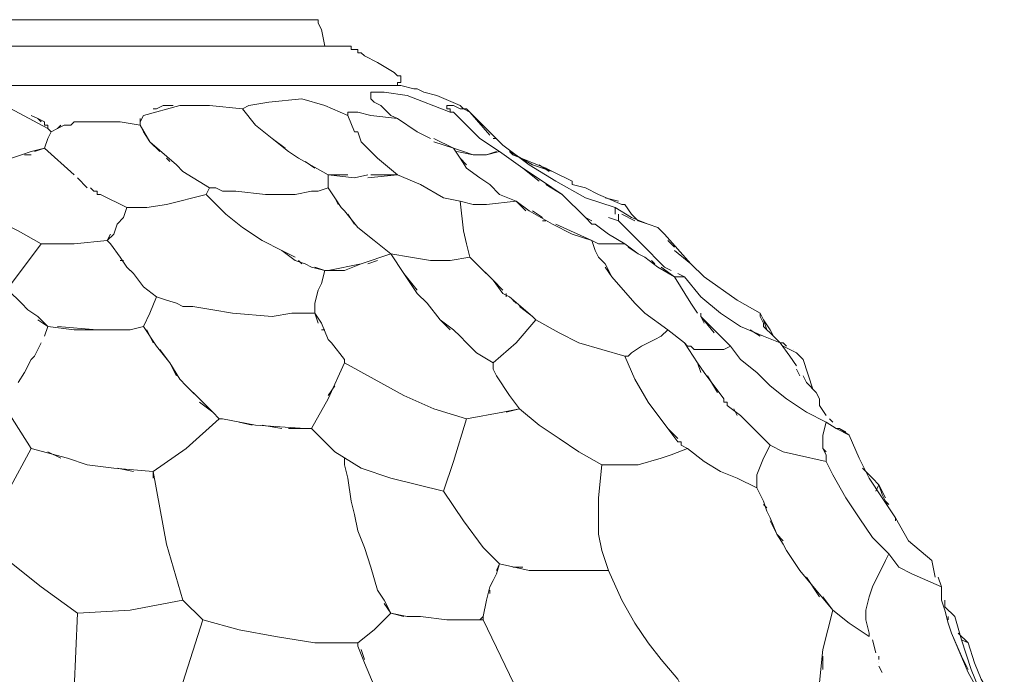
# Model space of a CAD drawing. Header units: inches. Extents: x 196 to 410, y 295 to 508.
# Tile 6 of 19: x 252 to 288, y 370 to 394. Entities that reach past the tile are written whole.
import ezdxf

# ---------------------------------------------------------------- set-up
doc = ezdxf.new("R2010")
doc.units = ezdxf.units.IN
doc.header["$MEASUREMENT"] = 0
doc.layers.add('Livello 1', color=7, linetype='Continuous')

# ---------------------------------------------------------------- blocks, each defined once
blk = doc.blocks.new('block 3')
at = {"layer": 'Livello 1', "color": 7, "lineweight": 9, "true_color": 0xffffff}
for points in [[(263.053, 393.891), (228.253, 393.891)], [(263.053, 393.891), (263.293, 393.891), (263.293, 393.77), (263.413, 393.53), (263.533, 392.93)], [(263.533, 392.93), (227.773, 392.93), (226.933, 392.93)], [(264.373, 392.93), (263.533, 392.93)], [(264.373, 392.93), (264.493, 392.93), (264.493, 392.811), (264.613, 392.811), (264.733, 392.811), (264.733, 392.69), (264.852, 392.69), (264.973, 392.57), (265.453, 392.33), (266.053, 391.971), (266.173, 391.85), (266.293, 391.85), (266.293, 391.73), (266.293, 391.61), (266.173, 391.61), (266.173, 391.49)], [(266.173, 391.49), (225.133, 391.49)], [(265.213, 391.131), (265.213, 391.25)], [(265.213, 391.25), (265.213, 391.25)], [(265.213, 391.25), (265.333, 391.25)], [(265.333, 391.25), (265.333, 391.25)], [(265.333, 391.25), (265.453, 391.25), (265.693, 391.25)], [(268.093, 390.53), (266.533, 391.131), (265.693, 391.25)], [(265.933, 391.49), (266.173, 391.49), (266.293, 391.49), (266.773, 391.37)], [(266.173, 391.49), (266.053, 391.49)], [(266.773, 391.37), (266.773, 391.37)], [(266.773, 391.37), (266.893, 391.37), (267.133, 391.25), (267.613, 391.131), (268.453, 390.77)], [(248.533, 390.65), (248.893, 390.77), (249.373, 390.891), (249.852, 391.01), (250.333, 391.01), (250.813, 390.891), (251.413, 390.891), (251.893, 390.77), (253.453, 389.93)], [(260.533, 390.65), (260.773, 390.77), (261.493, 390.891), (262.693, 391.01), (263.533, 390.77), (264.373, 390.41)], [(265.213, 391.01), (265.213, 391.131)], [(265.213, 391.131), (265.213, 391.131)], [(265.213, 391.131), (265.213, 391.131)], [(265.213, 391.131), (265.213, 391.131)], [(265.333, 390.891), (265.213, 391.01)], [(265.213, 391.01), (265.213, 391.01)], [(265.573, 390.77), (265.333, 390.891)], [(265.333, 390.891), (265.333, 390.891)], [(256.933, 390.41), (258.253, 390.77), (259.333, 390.77), (260.533, 390.65)], [(257.293, 390.65), (257.413, 390.65)], [(257.413, 390.65), (257.653, 390.77), (258.013, 390.77)], [(257.413, 390.65), (257.413, 390.65)], [(261.013, 390.051), (260.533, 390.65)], [(266.173, 390.29), (265.213, 390.41), (264.733, 390.53), (264.373, 390.53), (264.373, 390.41)], [(265.573, 390.77), (265.573, 390.77)], [(265.933, 390.41), (265.573, 390.77)], [(268.093, 390.77), (267.973, 390.77)], [(267.973, 390.77), (267.973, 390.77)], [(267.973, 390.77), (267.973, 390.77)], [(267.973, 390.77), (267.973, 390.77)], [(267.973, 390.77), (267.973, 390.65)], [(267.973, 390.65), (267.973, 390.65)], [(268.093, 390.65), (267.973, 390.65)], [(267.973, 390.65), (268.093, 390.65)], [(267.973, 390.65), (267.973, 390.65)], [(268.813, 390.53), (268.573, 390.65), (268.453, 390.65), (268.213, 390.77), (268.093, 390.77)], [(268.093, 390.77), (268.093, 390.77)], [(268.093, 390.77), (268.093, 390.77)], [(268.093, 390.65), (268.093, 390.65)], [(268.093, 390.65), (268.093, 390.53), (268.213, 390.53)], [(268.093, 390.53), (268.213, 390.53)], [(269.173, 389.57), (268.213, 390.53)], [(268.453, 390.77), (268.453, 390.77)], [(268.453, 390.77), (268.453, 390.77)], [(268.453, 390.77), (268.573, 390.65), (268.693, 390.65), (268.813, 390.53)], [(268.453, 390.77), (268.453, 390.77)], [(270.013, 389.33), (268.813, 390.53)], [(268.813, 390.53), (269.533, 389.69)], [(252.852, 390.41), (253.093, 390.29), (253.213, 390.17)], [(253.093, 390.29), (252.852, 390.41)], [(252.973, 389.09), (253.333, 389.211), (253.453, 389.57), (253.573, 389.811), (253.453, 389.93), (253.453, 390.051), (253.333, 390.051), (253.333, 390.17), (253.093, 390.29)], [(254.413, 390.17), (254.293, 390.051)], [(254.413, 390.17), (254.413, 390.17)], [(254.413, 390.17), (254.413, 390.17)], [(254.413, 390.17), (254.533, 390.17)], [(254.413, 390.17), (254.413, 390.17)], [(254.413, 390.17), (254.413, 390.17)], [(254.533, 390.17), (254.533, 390.17)], [(254.533, 390.17), (254.533, 390.17)], [(254.533, 390.17), (254.653, 390.17)], [(254.533, 390.17), (254.533, 390.17)], [(254.653, 390.17), (254.653, 390.17)], [(254.773, 390.17), (254.653, 390.17)], [(254.653, 390.17), (254.653, 390.17)], [(254.773, 390.17), (254.773, 390.17)], [(254.773, 390.17), (254.773, 390.17)], [(254.773, 390.17), (254.893, 390.17)], [(254.773, 390.17), (254.773, 390.17)], [(255.373, 390.17), (254.773, 390.17)], [(254.893, 390.17), (254.893, 390.17)], [(254.893, 390.17), (254.893, 390.17)], [(254.893, 390.17), (254.893, 390.17)], [(257.173, 389.45), (256.813, 390.051), (256.093, 390.17), (255.493, 390.17), (255.373, 390.17)], [(256.813, 390.051), (256.813, 390.17), (256.933, 390.41)], [(256.813, 390.29), (256.813, 390.17)], [(256.933, 390.41), (256.933, 390.41)], [(256.933, 390.41), (256.933, 390.41)], [(264.733, 389.811), (264.613, 389.811), (264.373, 390.41)], [(266.173, 390.29), (265.933, 390.41)], [(266.893, 389.811), (266.173, 390.29)], [(253.453, 389.93), (253.573, 389.811)], [(254.053, 390.051), (253.813, 389.93), (253.573, 389.811)], [(253.813, 389.93), (253.933, 390.051)], [(254.053, 390.051), (254.053, 390.051)], [(254.053, 390.051), (254.173, 390.051)], [(254.053, 390.051), (254.053, 390.051)], [(254.173, 390.051), (254.173, 390.051)], [(254.293, 390.051), (254.173, 390.051)], [(254.173, 390.051), (254.173, 390.051)], [(254.293, 390.051), (254.293, 390.051)], [(254.293, 390.051), (254.293, 390.051)], [(254.293, 390.051), (254.293, 390.051)], [(256.813, 390.051), (256.933, 389.811), (257.173, 389.45), (258.133, 388.61)], [(261.013, 390.051), (261.613, 389.57), (262.213, 389.09)], [(262.093, 389.211), (261.613, 389.57), (261.013, 390.051)], [(264.733, 389.811), (264.852, 389.45)], [(267.373, 389.57), (266.893, 389.811)], [(257.533, 389.09), (257.173, 389.45)], [(266.173, 388.25), (265.453, 388.85), (264.852, 389.45)], [(268.693, 388.49), (268.453, 388.85), (268.213, 389.211), (267.493, 389.57)], [(267.493, 389.45), (268.213, 389.211), (268.573, 389.09), (268.933, 388.971), (269.413, 388.971), (269.773, 389.09)], [(269.173, 389.57), (269.893, 389.09)], [(269.653, 389.57), (269.773, 389.57)], [(252.493, 388.971), (252.852, 389.09)], [(254.413, 388.25), (253.333, 389.211), (252.852, 389.09)], [(253.333, 389.211), (254.413, 388.25)], [(253.453, 389.09), (253.453, 389.09)], [(262.573, 388.85), (262.213, 389.09)], [(268.213, 389.211), (268.453, 388.85), (268.693, 388.61)], [(269.893, 389.09), (269.413, 388.971), (268.933, 388.971), (268.333, 389.09)], [(269.893, 389.09), (269.893, 389.09)], [(270.733, 388.49), (269.893, 389.09)], [(270.013, 389.33), (270.973, 388.61), (271.933, 388.01), (273.013, 387.41), (274.093, 387.051), (274.693, 386.69), (275.293, 386.45)], [(271.813, 388.37), (271.093, 388.61), (270.253, 389.09)], [(270.253, 389.09), (270.373, 388.971), (271.573, 388.49)], [(252.493, 388.971), (251.773, 388.73)], [(252.852, 388.971), (252.613, 388.971)], [(257.893, 388.73), (257.773, 388.85)], [(262.573, 388.85), (263.653, 388.25), (264.613, 388.131)], [(263.173, 388.49), (262.813, 388.73)], [(268.933, 388.971), (268.933, 388.971)], [(270.373, 388.971), (271.573, 388.49)], [(259.213, 387.53), (259.333, 387.77), (258.373, 388.37), (258.133, 388.61)], [(258.373, 388.37), (259.333, 387.77)], [(270.493, 387.29), (269.893, 387.53), (269.533, 387.891), (269.173, 388.131), (268.693, 388.49)], [(271.333, 388.01), (270.733, 388.49)], [(270.733, 388.49), (271.453, 388.01)], [(271.333, 388.61), (271.693, 388.37)], [(271.693, 388.37), (271.573, 388.49)], [(271.573, 388.49), (271.813, 388.37), (272.533, 388.01)], [(254.893, 387.77), (254.533, 388.131)], [(259.333, 387.77), (259.453, 387.77), (259.573, 387.77), (259.813, 387.65), (260.293, 387.65), (261.373, 387.53), (262.453, 387.53), (263.053, 387.65), (263.293, 387.65), (263.653, 387.77), (263.653, 388.25)], [(264.373, 388.25), (263.653, 388.25)], [(265.093, 388.25), (264.613, 388.131)], [(265.093, 388.131), (266.173, 388.25)], [(267.852, 387.41), (267.013, 387.891), (266.173, 388.25), (265.573, 388.25), (265.213, 388.25)], [(266.173, 388.25), (267.013, 387.891), (267.852, 387.41)], [(272.173, 387.53), (271.453, 388.01)], [(272.533, 387.891), (272.533, 388.01)], [(255.133, 387.65), (255.013, 387.77)], [(255.133, 387.65), (255.133, 387.65)], [(255.373, 387.53), (255.253, 387.53), (255.253, 387.65), (255.133, 387.65)], [(263.893, 387.41), (263.653, 387.77)], [(271.573, 387.891), (272.173, 387.53)], [(272.533, 387.891), (273.013, 387.77)], [(273.493, 387.53), (273.013, 387.77)], [(256.333, 387.051), (255.373, 387.53)], [(261.973, 385.49), (261.253, 385.85), (260.533, 386.33), (259.933, 386.811), (259.333, 387.41), (259.213, 387.53), (257.773, 387.17), (257.053, 387.051), (256.333, 387.051), (256.213, 386.69)], [(263.893, 387.41), (264.133, 387.051)], [(264.013, 387.17), (263.893, 387.41)], [(268.813, 385.25), (268.693, 385.73), (268.573, 386.211), (268.453, 387.29), (267.852, 387.41)], [(270.493, 387.29), (269.413, 387.17), (268.933, 387.17), (268.453, 387.29)], [(270.493, 387.29), (270.973, 386.93)], [(270.493, 387.29), (270.493, 387.29)], [(270.493, 387.29), (270.493, 387.29)], [(270.493, 387.29), (270.493, 387.29)], [(270.852, 386.93), (270.493, 387.29)], [(272.173, 387.53), (273.013, 386.69)], [(273.493, 387.53), (274.333, 387.17)], [(274.213, 387.29), (273.733, 387.41)], [(264.133, 387.051), (264.133, 387.051)], [(264.133, 387.051), (264.133, 387.051)], [(264.253, 386.93), (264.133, 387.051)], [(264.253, 386.93), (264.733, 386.33), (265.333, 385.85), (265.933, 385.37), (266.653, 385.25), (267.373, 385.131), (268.093, 385.131), (268.813, 385.25)], [(264.253, 386.93), (264.253, 386.93)], [(264.253, 386.93), (264.253, 386.93)], [(271.813, 386.45), (270.973, 386.93)], [(271.093, 386.93), (271.453, 386.69)], [(272.893, 386.811), (272.653, 387.051)], [(274.093, 387.051), (274.093, 386.811)], [(274.093, 386.93), (274.093, 387.051)], [(255.973, 386.45), (256.213, 386.69)], [(264.613, 386.45), (264.373, 386.811)], [(271.453, 386.57), (271.573, 386.57)], [(273.253, 386.57), (273.013, 386.69)], [(273.013, 386.69), (273.253, 386.45)], [(273.852, 386.69), (274.213, 386.57)], [(274.093, 386.811), (274.093, 386.811)], [(274.213, 386.57), (274.213, 386.69), (274.213, 386.811)], [(275.893, 384.891), (275.053, 385.73), (274.213, 386.57)], [(274.813, 386.57), (274.333, 386.811)], [(275.293, 386.45), (274.933, 386.57)], [(253.213, 385.73), (252.373, 386.211), (252.133, 386.33)], [(255.973, 386.45), (255.852, 386.09)], [(265.933, 385.37), (265.333, 385.85), (264.733, 386.33)], [(271.813, 386.45), (272.533, 386.09), (273.253, 385.85)], [(273.493, 385.25), (273.373, 385.49), (273.253, 385.85), (271.933, 386.45)], [(273.373, 386.45), (273.253, 386.45)], [(273.373, 386.45), (273.373, 386.45)], [(273.373, 386.45), (273.852, 386.09), (274.453, 385.73)], [(273.373, 386.45), (273.373, 386.45)], [(275.293, 386.45), (275.293, 386.45)], [(275.293, 386.45), (275.293, 386.45)], [(275.653, 386.33), (275.773, 386.211)], [(275.893, 386.09), (275.773, 386.211)], [(256.453, 384.77), (256.333, 384.891), (256.093, 385.25), (255.733, 385.73), (255.613, 385.85), (254.413, 385.73), (253.213, 385.73), (252.133, 384.29)], [(255.733, 386.09), (255.613, 385.85)], [(255.613, 385.85), (255.852, 386.09)], [(275.173, 385.25), (274.933, 385.37), (274.453, 385.73), (273.852, 385.73), (273.493, 385.73), (273.253, 385.85), (273.373, 385.49)], [(275.893, 386.09), (276.852, 385.01)], [(276.253, 385.61), (276.013, 385.85)], [(255.733, 385.73), (256.093, 385.25)], [(261.973, 385.49), (262.453, 385.131)], [(262.453, 385.25), (261.973, 385.49)], [(274.573, 385.61), (274.933, 385.37)], [(276.852, 385.01), (276.253, 385.49)], [(256.093, 385.131), (256.213, 385.131)], [(262.813, 385.01), (262.453, 385.131)], [(262.573, 385.131), (262.693, 385.01)], [(265.933, 385.37), (264.852, 385.01), (263.653, 384.77)], [(265.093, 385.01), (265.453, 385.131)], [(265.933, 385.37), (266.413, 384.65), (266.893, 384.051)], [(265.933, 385.37), (265.933, 385.37)], [(265.933, 385.37), (265.933, 385.37)], [(265.933, 385.37), (265.933, 385.37)], [(265.933, 385.37), (265.933, 385.37)], [(266.893, 383.93), (266.413, 384.65), (265.933, 385.37)], [(268.813, 385.25), (269.053, 385.01)], [(270.013, 384.051), (269.653, 384.41), (269.053, 385.01), (268.813, 385.25)], [(273.493, 385.25), (273.733, 385.01)], [(274.933, 385.37), (274.933, 385.37)], [(275.173, 385.25), (275.173, 385.25)], [(275.173, 385.25), (275.653, 384.891)], [(275.173, 385.25), (275.173, 385.25)], [(275.533, 385.01), (275.413, 385.131)], [(256.333, 384.891), (256.573, 384.65), (256.933, 384.17)], [(262.813, 385.01), (263.053, 384.891)], [(263.533, 384.77), (263.053, 384.891)], [(263.173, 384.891), (263.533, 384.77), (264.253, 384.77), (264.852, 385.01)], [(263.533, 384.77), (263.413, 384.29)], [(269.173, 384.891), (269.653, 384.41)], [(273.973, 384.53), (273.733, 385.01)], [(273.733, 384.891), (273.973, 384.53)], [(276.852, 383.57), (276.253, 384.53), (275.653, 384.891)], [(275.773, 384.891), (276.253, 384.53), (276.493, 384.53), (276.613, 384.53), (276.373, 384.65)], [(276.133, 384.77), (275.893, 384.891)], [(277.333, 384.53), (276.852, 385.01)], [(256.933, 384.17), (256.573, 384.65)], [(269.653, 384.41), (270.013, 383.93)], [(273.973, 384.53), (274.813, 383.57), (275.173, 383.211)], [(276.373, 384.53), (276.373, 384.53)], [(276.613, 384.53), (277.213, 383.811), (277.933, 383.211), (278.653, 382.73), (279.493, 382.37), (280.093, 382.131), (279.973, 382.25), (279.852, 382.37), (279.733, 382.49), (279.613, 382.61), (279.493, 382.73), (279.493, 382.85), (279.373, 383.09), (279.373, 383.211)], [(277.333, 384.53), (278.533, 383.69), (279.373, 383.211)], [(252.013, 384.051), (252.493, 383.57)], [(256.933, 384.17), (257.413, 383.811)], [(263.293, 384.051), (263.173, 383.57), (263.173, 383.33)], [(263.293, 384.051), (263.413, 384.29)], [(257.413, 383.811), (257.173, 383.211)], [(263.293, 382.85), (263.173, 383.211), (262.693, 383.211), (262.333, 383.211), (261.613, 383.09), (260.173, 383.211), (259.453, 383.33), (258.733, 383.45), (258.373, 383.45), (258.133, 383.57), (257.773, 383.69), (257.413, 383.811)], [(266.893, 383.93), (267.253, 383.57), (267.733, 382.971)], [(270.253, 383.811), (270.013, 383.93)], [(270.133, 383.93), (270.133, 383.811)], [(270.253, 383.811), (271.093, 383.09)], [(270.493, 383.57), (270.373, 383.69)], [(252.493, 383.57), (252.493, 383.57)], [(252.493, 383.57), (252.493, 383.57)], [(252.733, 383.33), (252.493, 383.57)], [(252.733, 383.33), (253.093, 383.09)], [(263.173, 383.211), (263.173, 383.57)], [(271.093, 383.09), (270.613, 383.45)], [(274.813, 383.57), (275.173, 383.211), (276.013, 382.61)], [(277.093, 383.211), (276.852, 383.57)], [(253.333, 382.37), (253.453, 382.73), (253.093, 383.09)], [(253.093, 382.971), (253.453, 382.73), (254.413, 382.61), (255.373, 382.61)], [(256.933, 382.73), (257.173, 383.211)], [(257.173, 383.211), (257.173, 383.211)], [(257.173, 383.211), (257.173, 383.211)], [(263.173, 383.211), (263.413, 382.85)], [(267.733, 382.971), (268.213, 382.61)], [(268.093, 382.61), (267.733, 382.971)], [(275.293, 379.971), (274.813, 380.811), (274.453, 381.65), (273.613, 381.891), (272.773, 382.131), (272.053, 382.49), (271.213, 382.971), (270.493, 382.131), (269.653, 381.41)], [(271.213, 382.971), (271.093, 383.09)], [(275.173, 383.211), (275.173, 383.211)], [(275.173, 383.211), (275.173, 383.211)], [(276.013, 382.61), (275.173, 383.211)], [(277.333, 382.85), (277.213, 383.09), (277.213, 383.211)], [(278.293, 382.01), (277.213, 383.09), (277.693, 382.49)], [(279.373, 383.211), (279.493, 382.971), (279.613, 382.61)], [(279.733, 382.61), (279.493, 382.971)], [(253.453, 382.73), (253.453, 382.73)], [(255.253, 382.61), (253.813, 382.73)], [(256.453, 382.61), (255.373, 382.61)], [(255.493, 382.61), (256.213, 382.61)], [(256.453, 382.61), (256.933, 382.73)], [(256.453, 382.61), (256.453, 382.61)], [(256.453, 382.61), (256.453, 382.61)], [(256.933, 382.73), (257.413, 382.01)], [(257.293, 382.131), (257.053, 382.61)], [(263.773, 382.131), (263.653, 382.25), (263.413, 382.85)], [(263.413, 382.61), (263.533, 382.61)], [(268.453, 382.37), (268.213, 382.61)], [(277.333, 381.051), (277.093, 381.41), (276.613, 382.131), (276.013, 382.61), (275.773, 382.37), (275.533, 382.25), (275.053, 382.01), (274.693, 381.77), (274.573, 381.65), (274.453, 381.65)], [(279.373, 382.37), (279.013, 382.61)], [(279.733, 382.61), (279.852, 382.37)], [(263.653, 382.25), (263.653, 382.25)], [(268.453, 382.37), (268.693, 382.131), (269.053, 381.77)], [(279.493, 382.37), (279.493, 382.37)], [(280.213, 382.131), (280.093, 382.131), (279.852, 382.37)], [(252.973, 381.65), (253.213, 382.131)], [(258.133, 380.93), (257.893, 381.41), (257.413, 382.01)], [(257.533, 381.891), (257.893, 381.41)], [(264.253, 381.53), (263.773, 382.131)], [(269.053, 381.77), (268.693, 382.131)], [(276.613, 382.131), (277.093, 381.41), (277.213, 381.051)], [(281.053, 379.61), (280.333, 380.09), (279.733, 380.57), (279.253, 381.051), (278.653, 381.53), (278.293, 382.01), (278.053, 381.891), (277.813, 381.891), (277.573, 381.891), (277.333, 381.891), (277.093, 381.891), (276.973, 381.891), (276.852, 382.01), (276.733, 382.01), (276.613, 382.131)], [(280.093, 382.131), (280.453, 381.65)], [(280.213, 382.131), (280.333, 382.01)], [(280.453, 381.891), (280.213, 382.01)], [(280.453, 381.891), (280.453, 381.891)], [(280.693, 381.77), (280.453, 381.891)], [(280.453, 381.891), (280.453, 381.891)], [(280.453, 381.891), (280.453, 381.891)], [(280.573, 381.891), (280.573, 381.891)], [(252.973, 381.65), (252.852, 381.53), (252.613, 381.051)], [(252.733, 381.29), (252.852, 381.53)], [(264.253, 381.53), (264.253, 381.41)], [(269.773, 380.93), (269.653, 381.17), (269.653, 381.41), (269.053, 381.77)], [(280.693, 381.29), (280.453, 381.65)], [(280.693, 381.77), (280.933, 381.53)], [(280.933, 381.53), (281.293, 380.45)], [(257.893, 381.41), (258.253, 380.811)], [(263.053, 379.01), (263.653, 380.09), (264.253, 381.41), (265.333, 380.811), (266.413, 380.211), (267.493, 379.73), (268.693, 379.37)], [(280.813, 380.93), (280.693, 381.17)], [(252.373, 380.69), (252.613, 381.051)], [(252.613, 381.051), (252.613, 381.051)], [(252.613, 381.051), (252.613, 381.051)], [(258.493, 380.57), (258.253, 380.811)], [(270.253, 380.211), (269.773, 380.93)], [(277.333, 381.051), (278.053, 380.09)], [(277.813, 380.33), (277.453, 380.93)], [(281.533, 379.85), (281.533, 380.09), (281.413, 380.33), (281.053, 380.69), (280.933, 380.93)], [(258.493, 380.57), (258.973, 380.09)], [(259.453, 379.61), (258.973, 380.09), (258.613, 380.45)], [(263.653, 380.211), (263.893, 380.57)], [(270.133, 379.61), (270.613, 379.73), (270.253, 380.211)], [(278.053, 380.09), (278.053, 380.09)], [(278.053, 380.09), (278.053, 380.09)], [(278.053, 379.971), (278.053, 380.09)], [(281.413, 380.33), (281.533, 380.09)], [(258.973, 379.971), (259.453, 379.61)], [(273.613, 377.69), (272.773, 378.17), (272.053, 378.65), (271.333, 379.131), (270.613, 379.73), (270.013, 379.61)], [(275.293, 379.971), (276.013, 379.01)], [(278.053, 379.971), (278.173, 379.971)], [(278.173, 379.971), (278.173, 379.85)], [(278.173, 379.971), (278.173, 379.971)], [(278.173, 379.971), (278.173, 379.971)], [(278.173, 379.971), (278.173, 379.971)], [(279.133, 379.01), (278.653, 379.49), (278.173, 379.85)], [(278.413, 379.73), (278.533, 379.49)], [(281.533, 379.85), (281.773, 379.49)], [(281.533, 379.85), (281.773, 379.49)], [(252.013, 379.61), (252.852, 378.29)], [(259.693, 379.37), (258.493, 378.29), (257.293, 377.45), (257.293, 377.211)], [(259.693, 379.37), (259.453, 379.61)], [(259.693, 379.37), (259.693, 379.37)], [(259.813, 379.37), (261.013, 379.131)], [(268.693, 379.37), (268.213, 377.811), (267.852, 376.73)], [(268.693, 379.37), (270.013, 379.61)], [(281.773, 379.25), (281.053, 379.61)], [(281.893, 379.37), (282.013, 379.25)], [(260.893, 379.131), (260.413, 379.25)], [(262.813, 379.01), (261.013, 379.131)], [(261.253, 379.131), (261.973, 379.01)], [(262.213, 379.01), (262.813, 379.01)], [(263.053, 379.01), (262.813, 379.01)], [(267.852, 376.73), (265.933, 377.211), (264.852, 377.57), (263.893, 378.17), (263.053, 379.01)], [(276.013, 379.01), (276.373, 378.53)], [(276.373, 378.65), (276.013, 379.01)], [(279.733, 378.41), (279.133, 379.01)], [(281.773, 379.25), (281.653, 378.77)], [(281.773, 379.25), (282.133, 379.01)], [(282.133, 379.01), (281.773, 379.25)], [(282.133, 379.01), (282.133, 379.01)], [(282.133, 379.01), (282.133, 379.01)], [(282.613, 378.77), (282.133, 379.01)], [(282.133, 379.01), (282.253, 379.01)], [(282.253, 379.01), (282.493, 378.891)], [(282.253, 379.01), (282.613, 378.77)], [(282.253, 379.01), (282.253, 379.01)], [(282.253, 379.01), (282.253, 379.01)], [(281.653, 378.77), (281.653, 378.41)], [(281.653, 378.53), (281.653, 378.65)], [(282.613, 378.77), (282.613, 378.77)], [(282.613, 378.77), (282.973, 377.93), (283.333, 377.211), (283.813, 376.49), (284.293, 375.77)], [(250.933, 375.29), (252.013, 376.73), (252.852, 378.29)], [(252.852, 378.29), (254.173, 377.93)], [(252.852, 378.29), (252.852, 378.29)], [(279.613, 376.01), (279.493, 376.37), (279.253, 376.85), (278.533, 377.211), (277.933, 377.45), (277.333, 377.811), (276.733, 378.29), (276.133, 378.051), (275.773, 377.93), (274.933, 377.69), (274.213, 377.69), (273.852, 377.69), (273.733, 377.69), (273.613, 377.69)], [(276.493, 378.53), (276.373, 378.53)], [(276.493, 378.53), (276.493, 378.41)], [(276.493, 378.41), (276.493, 378.41)], [(276.493, 378.41), (276.493, 378.41)], [(276.733, 378.29), (276.493, 378.41)], [(282.013, 377.33), (281.773, 377.811), (280.693, 378.051), (280.213, 378.17), (279.733, 378.41), (279.493, 377.93), (279.253, 377.33)], [(281.653, 378.29), (281.653, 378.41)], [(281.653, 378.29), (281.653, 378.29)], [(281.773, 378.17), (281.653, 378.29)], [(281.653, 378.29), (281.773, 378.051), (281.773, 377.811)], [(281.653, 378.29), (281.653, 378.29)], [(253.933, 377.93), (253.453, 378.17)], [(254.893, 377.69), (254.173, 377.93)], [(264.253, 377.69), (264.253, 377.93)], [(281.773, 377.811), (281.773, 378.051)], [(254.893, 377.69), (255.852, 377.57)], [(257.293, 377.45), (255.852, 377.57)], [(255.973, 377.57), (256.573, 377.45)], [(264.253, 377.69), (264.373, 377.211)], [(273.613, 377.69), (273.493, 376.49), (273.493, 375.17)], [(283.093, 377.57), (283.453, 377.211), (283.693, 376.971)], [(258.373, 372.77), (257.773, 374.811), (257.293, 377.45)], [(264.493, 376.37), (264.373, 377.211)], [(279.253, 377.33), (279.253, 376.85), (279.493, 376.37)], [(284.053, 374.45), (283.453, 375.051), (282.973, 375.77), (282.493, 376.49), (282.013, 377.33)], [(283.573, 376.73), (283.693, 376.971)], [(284.293, 375.77), (284.053, 376.131), (283.813, 376.61), (283.693, 376.971), (283.573, 376.73)], [(283.693, 376.971), (283.933, 376.49)], [(283.693, 376.971), (283.693, 376.971)], [(283.693, 376.971), (283.693, 376.971)], [(269.773, 373.85), (269.893, 374.09), (269.293, 374.69), (268.573, 375.65), (267.852, 376.73)], [(264.493, 376.37), (264.613, 375.891)], [(279.493, 376.25), (279.613, 376.131)], [(283.933, 376.37), (284.053, 376.25)], [(284.053, 376.131), (284.293, 375.77)], [(279.613, 376.01), (279.733, 375.77)], [(279.973, 375.17), (279.733, 375.77)], [(284.293, 375.77), (284.293, 375.65)], [(284.293, 375.77), (284.773, 374.93), (285.613, 374.211)], [(279.733, 375.65), (279.973, 375.17), (280.213, 374.811)], [(264.973, 374.69), (264.733, 375.29)], [(273.493, 375.17), (273.613, 374.57), (273.852, 373.85)], [(280.213, 374.93), (279.973, 375.17)], [(254.533, 372.29), (253.213, 373.25), (252.013, 374.211), (251.533, 374.69)], [(264.973, 374.69), (265.213, 373.971)], [(280.333, 374.57), (280.213, 374.811)], [(280.333, 374.57), (280.813, 373.85)], [(283.933, 374.211), (284.053, 374.45)], [(285.973, 373.25), (284.893, 373.73), (284.413, 373.971), (284.053, 374.45)], [(265.453, 373.131), (265.213, 373.971)], [(269.893, 374.09), (269.773, 373.73)], [(269.893, 374.09), (270.973, 373.85)], [(270.733, 373.971), (270.373, 373.971)], [(283.933, 374.211), (283.453, 373.25)], [(285.733, 373.61), (285.613, 374.211)], [(285.613, 374.211), (285.613, 374.211)], [(269.653, 373.49), (269.773, 373.73)], [(271.453, 373.85), (270.973, 373.85)], [(271.453, 373.85), (272.173, 373.85)], [(273.852, 373.85), (272.173, 373.85)], [(272.413, 373.85), (273.733, 373.85)], [(273.253, 373.85), (273.253, 373.85)], [(274.333, 372.77), (273.852, 373.85)], [(282.013, 372.41), (281.413, 373.131), (280.813, 373.85)], [(281.053, 373.61), (281.533, 372.891)], [(285.973, 373.25), (285.852, 373.61)], [(269.413, 372.77), (269.533, 373.25)], [(269.653, 373.49), (269.533, 373.25)], [(283.333, 371.45), (283.333, 371.57), (283.213, 372.051), (283.213, 372.41), (283.333, 372.891), (283.453, 373.25)], [(285.973, 373.25), (285.973, 372.77)], [(285.973, 372.891), (285.973, 373.25)], [(265.453, 373.131), (265.693, 372.77)], [(269.533, 373.131), (269.533, 373.01)], [(281.653, 372.891), (282.013, 372.41)], [(259.093, 372.051), (258.373, 372.77), (256.453, 372.41), (254.533, 372.29)], [(265.933, 372.29), (265.693, 372.77)], [(265.693, 372.65), (265.933, 372.29), (266.533, 372.17)], [(269.413, 372.77), (269.293, 372.17), (269.293, 372.051)], [(276.493, 369.65), (276.373, 369.891), (275.773, 370.61), (275.293, 371.211), (274.813, 371.93), (274.333, 372.77)], [(286.093, 372.41), (285.973, 372.77)], [(286.093, 372.77), (286.093, 372.53)], [(254.533, 372.29), (254.293, 366.77)], [(266.413, 372.17), (265.933, 372.29), (265.333, 371.69)], [(283.333, 371.45), (282.613, 371.93), (282.013, 372.41), (281.653, 370.971)], [(286.453, 372.17), (286.093, 372.53)], [(286.093, 372.53), (286.453, 372.17)], [(286.093, 372.41), (286.213, 371.93), (286.333, 371.57)], [(259.093, 372.051), (258.373, 369.77), (258.253, 369.17)], [(264.733, 371.211), (264.373, 371.211), (264.013, 371.211), (263.173, 371.211), (261.733, 371.45), (260.413, 371.69), (259.093, 372.051)], [(267.013, 372.17), (266.533, 372.17)], [(266.653, 372.17), (266.773, 372.17)], [(267.013, 372.17), (267.973, 372.051), (268.093, 372.051)], [(267.973, 372.051), (267.973, 372.051)], [(268.093, 372.051), (268.093, 372.051)], [(269.173, 372.051), (268.213, 372.051), (268.093, 372.051)], [(268.093, 372.051), (268.093, 372.051)], [(268.213, 372.051), (268.213, 372.051)], [(268.453, 372.051), (268.933, 372.051)], [(269.293, 372.17), (269.173, 372.051), (269.293, 372.051)], [(270.733, 369.051), (269.293, 372.051)], [(286.213, 372.051), (286.213, 372.17)], [(286.333, 371.57), (286.213, 371.93)], [(286.453, 372.17), (286.693, 371.33)], [(264.733, 371.211), (265.333, 371.69)], [(265.333, 371.69), (265.333, 371.69)], [(265.333, 371.69), (265.333, 371.69)], [(286.333, 371.57), (286.933, 370.131)], [(286.933, 370.25), (286.693, 370.73), (286.333, 371.57)], [(286.573, 371.57), (286.933, 371.211), (287.173, 370.49), (287.413, 369.891), (287.773, 369.29), (288.253, 368.69)], [(264.733, 371.211), (264.733, 371.09)], [(283.333, 371.45), (283.333, 371.45)], [(283.573, 370.85), (283.453, 371.33)], [(287.533, 369.051), (287.053, 370.25), (286.693, 371.33)], [(286.693, 371.33), (286.933, 371.211)], [(264.733, 371.09), (264.973, 370.49)], [(264.973, 370.61), (264.852, 370.971)], [(281.533, 369.77), (281.653, 370.971)], [(265.333, 369.65), (264.973, 370.49)], [(281.653, 370.73), (281.653, 370.25)], [(283.693, 370.61), (283.693, 370.73)], [(283.693, 370.61), (283.693, 370.61)], [(283.693, 370.49), (283.693, 370.49)], [(283.813, 370.131), (283.693, 370.37)], [(287.653, 368.09), (287.893, 368.57), (287.413, 369.29), (286.933, 370.131)]]:
    blk.add_lwpolyline(points, dxfattribs=at)
for points, knots in [([(275.293, 386.45), (275.293, 386.45), (275.653, 386.33), (275.653, 386.33), (275.653, 386.33), (275.293, 386.45), (275.293, 386.45), (275.293, 386.45), (274.933, 386.57), (274.933, 386.57), (274.933, 386.57), (274.693, 386.811), (274.693, 386.811), (274.693, 386.811), (274.453, 387.17), (274.453, 387.17), (274.453, 387.17), (274.333, 387.17), (274.333, 387.17)], [0, 0, 0, 0, 1, 1, 1, 2, 2, 2, 3, 3, 3, 4, 4, 4, 5, 5, 5, 6, 6, 6, 6]), ([(259.813, 379.37), (259.813, 379.37), (259.693, 379.37), (259.693, 379.37), (259.693, 379.37), (259.813, 379.37), (259.813, 379.37)], [0, 0, 0, 0, 1, 1, 1, 2, 2, 2, 2]), ([(264.733, 375.29), (264.733, 375.29), (264.613, 375.891), (264.613, 375.891), (264.613, 375.891), (264.733, 375.29), (264.733, 375.29)], [0, 0, 0, 0, 1, 1, 1, 2, 2, 2, 2])]:
    blk.add_open_spline(points, degree=3, knots=knots, dxfattribs=at)

msp = doc.modelspace()

# ---------------------------------------------------------------- block references
at = {"layer": 'Livello 1'}
msp.add_blockref('block 3', (0, 0), dxfattribs=at)

doc.saveas('drawing.dxf')
